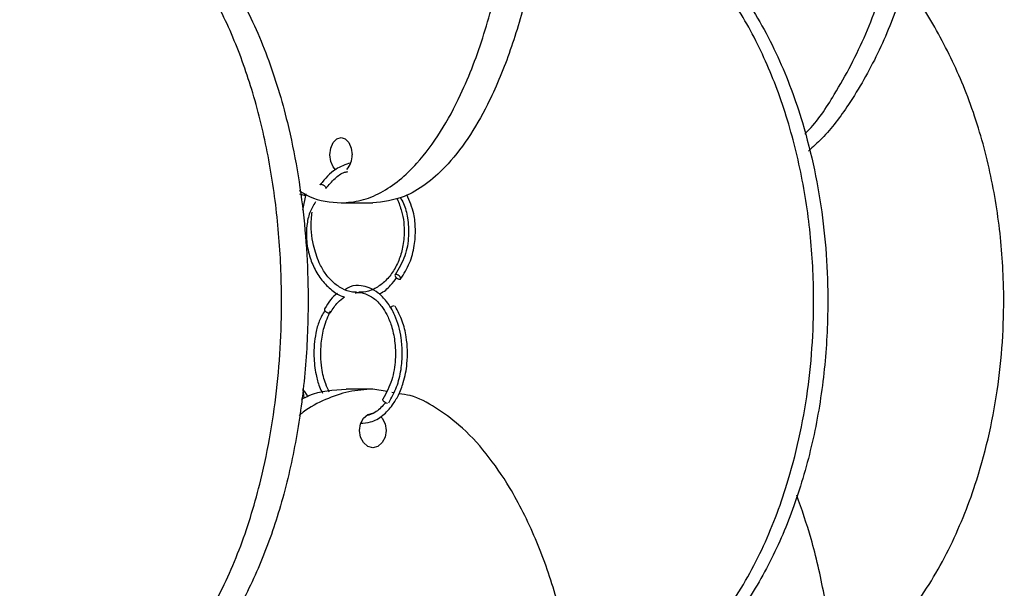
# Model space of a CAD drawing. Header units: millimetres. Extents: x 331 to 1634, y 417 to 1709.
# Tile 45 of 142: x 699 to 771, y 745 to 786. Entities that reach past the tile are written whole.
import ezdxf

# ---------------------------------------------------------------- set-up
doc = ezdxf.new("R2010")
doc.units = ezdxf.units.MM

msp = doc.modelspace()

# ---------------------------------------------------------------- linework, layer by layer
at = {"color": 7, "linetype": 'Continuous', "lineweight": 25}
for p, q in [((719.969, 773.108), (719.548, 773.218)), ((719.998, 773.248), (719.747, 772.063)), ((722.548, 772.578), (724.846, 772.578)), ((719.782, 759.041), (719.842, 758.426)), ((724.854, 759.078), (722.926, 759.078)), ((725.888, 758.897), (724.854, 759.078)), ((726.369, 758.813), (726.229, 758.838))]:
    msp.add_line(p, q, dxfattribs=at)
at = {"color": 7, "linetype": 'Continuous', "lineweight": 25, "flags": 128}
for points in [[(722.149, 774.993), (721.98, 775.194), (721.806, 775.599), (721.744, 776.078), (721.806, 776.556), (721.98, 776.962), (722.24, 777.233), (722.548, 777.328), (722.855, 777.233), (723.116, 776.962), (723.29, 776.556), (723.351, 776.078), (723.351, 776.078)], [(726.807, 767.042), (726.859, 767.057), (726.883, 767.096), (726.874, 767.154), (726.835, 767.222), (726.77, 767.289), (726.691, 767.346), (726.609, 767.383), (726.536, 767.396), (726.484, 767.381), (726.461, 767.342), (726.469, 767.284), (726.509, 767.216), (726.573, 767.149), (726.652, 767.092), (726.734, 767.055), (726.807, 767.042)], [(725.913, 758.042), (725.832, 758.057), (725.746, 758.096), (725.668, 758.154), (725.61, 758.222), (725.581, 758.289), (725.585, 758.346), (725.594, 758.36)], [(723.896, 756.078), (723.969, 756.556), (724.177, 756.962), (724.488, 757.233), (724.854, 757.328), (724.91, 757.326)], [(725.407, 757.098), (725.531, 756.962), (725.739, 756.556), (725.812, 756.078), (725.739, 755.599), (725.531, 755.194), (725.22, 754.923), (724.854, 754.828), (724.488, 754.923), (724.177, 755.194), (723.969, 755.599), (723.896, 756.078), (723.896, 756.078)]]:
    msp.add_lwpolyline(points, dxfattribs=at)
at = {"color": 7, "linetype": 'Continuous', "lineweight": 25}
for centre, radius, start, end in [((721.893, 776.001), 1.461, 317.3449, 3.00891), ((726.416, 764.713), 0.401, 93.33917, 138.43371)]:
    msp.add_arc(centre, radius, start, end, dxfattribs=at)
for points, knots in [([(722.548, 772.578), (723.036, 772.617), (724.013, 772.694), (725.443, 773.288), (726.801, 774.205), (728.288, 775.634), (729.809, 777.689), (731.489, 780.81), (732.998, 784.792), (734.366, 790.189), (735.263, 796.507), (735.488, 802.848), (735.216, 808.407), (734.645, 813.135), (733.74, 817.617), (732.507, 821.774), (731.073, 825.201), (729.485, 827.952), (727.956, 829.897), (726.383, 831.279), (724.632, 832.329), (723.316, 832.486), (722.548, 832.578)], [0, 0, 0, 0, 0.0287324, 0.0574768, 0.0865624, 0.1156695, 0.160081, 0.2045635, 0.2692848, 0.3341101, 0.4235075, 0.5129719, 0.5735152, 0.6342289, 0.6947006, 0.750912, 0.8070511, 0.8487904, 0.8904698, 0.9227172, 0.9549322, 1, 1, 1, 1]), ([(724.846, 832.578), (725.334, 832.539), (726.311, 832.461), (727.741, 831.868), (729.099, 830.95), (730.586, 829.521), (732.107, 827.467), (733.787, 824.345), (735.296, 820.363), (736.664, 814.966), (737.562, 808.649), (737.786, 802.308), (737.515, 796.748), (736.943, 792.02), (736.038, 787.538), (734.805, 783.382), (733.371, 779.955), (731.783, 777.204), (730.254, 775.258), (728.681, 773.876), (726.93, 772.827), (725.614, 772.669), (724.846, 772.578)], [0, 0, 0, 0, 0.028732, 0.057477, 0.086562, 0.11567, 0.160081, 0.204563, 0.269285, 0.33411, 0.423508, 0.512972, 0.573515, 0.634229, 0.694701, 0.750912, 0.807051, 0.84879, 0.89047, 0.922717, 0.954932, 1, 1, 1, 1]), ([(756.194, 777.58), (756.252, 777.637), (757.086, 778.454), (758.655, 780.855), (760.734, 784.778), (762.562, 790.194), (763.777, 796.505), (764.078, 802.848), (763.712, 808.407), (762.943, 813.135), (761.722, 817.617), (760.061, 821.774), (758.13, 825.201), (755.99, 827.952), (753.93, 829.897), (751.811, 831.279), (749.452, 832.329), (747.678, 832.486), (746.644, 832.578)], [0, 0, 0, 0, 0.003948, 0.056699, 0.133452, 0.210327, 0.316343, 0.422438, 0.494236, 0.566235, 0.637948, 0.704609, 0.771184, 0.820682, 0.870109, 0.908351, 0.946554, 1, 1, 1, 1]), ([(748.144, 832.578), (748.802, 832.539), (750.118, 832.461), (752.045, 831.868), (753.874, 830.95), (755.877, 829.521), (757.927, 827.467), (760.19, 824.345), (762.223, 820.363), (764.066, 814.966), (765.276, 808.649), (765.578, 802.308), (765.212, 796.748), (764.443, 792.019), (763.221, 787.54), (761.566, 783.375), (759.614, 779.977), (757.878, 777.617), (756.788, 776.644), (756.454, 776.347)], [0, 0, 0, 0, 0.033132, 0.066279, 0.099818, 0.133383, 0.184595, 0.235889, 0.310522, 0.385274, 0.488362, 0.591526, 0.661341, 0.731352, 0.801084, 0.865903, 0.930639, 0.97877, 1, 1, 1, 1]), ([(701.107, 795.232), (700.559, 795.074), (699.442, 794.752), (697.846, 793.821), (696.083, 792.408), (694.263, 790.351), (692.271, 787.248), (690.463, 783.255), (688.838, 777.891), (687.755, 771.551), (687.471, 764.454), (687.821, 759.073), (688.359, 756.19), (688.468, 755.604)], [0, 0, 0, 0, 0.046429, 0.094776, 0.144162, 0.217767, 0.293455, 0.400753, 0.511017, 0.659087, 0.811396, 0.961681, 1, 1, 1, 1]), ([(702.909, 735.45), (703.491, 735.488), (704.655, 735.566), (706.359, 736.16), (707.977, 737.077), (709.749, 738.506), (711.562, 740.56), (713.564, 743.682), (715.362, 747.664), (716.993, 753.061), (718.063, 759.378), (718.33, 765.72), (718.006, 771.279), (717.326, 776.007), (716.246, 780.489), (714.777, 784.646), (713.068, 788.073), (711.176, 790.824), (709.354, 792.769), (707.479, 794.151), (705.392, 795.201), (703.824, 795.358), (702.909, 795.45)], [0, 0, 0, 0, 0.028732, 0.057477, 0.086562, 0.11567, 0.160081, 0.204563, 0.269285, 0.33411, 0.423508, 0.512972, 0.573515, 0.634229, 0.694701, 0.750912, 0.807051, 0.84879, 0.89047, 0.922717, 0.954932, 1, 1, 1, 1]), ([(704.837, 795.45), (705.419, 795.411), (706.583, 795.333), (708.287, 794.739), (709.905, 793.822), (711.677, 792.393), (713.491, 790.339), (715.492, 787.217), (717.291, 783.235), (718.921, 777.838), (719.991, 771.521), (720.258, 765.18), (719.935, 759.62), (719.254, 754.892), (718.175, 750.41), (716.706, 746.254), (714.997, 742.826), (713.104, 740.076), (711.282, 738.13), (709.408, 736.748), (707.321, 735.699), (705.752, 735.541), (704.837, 735.45)], [0, 0, 0, 0, 0.0287324, 0.0574768, 0.0865624, 0.1156695, 0.160081, 0.2045635, 0.2692848, 0.3341101, 0.4235075, 0.5129719, 0.5735152, 0.6342289, 0.6947006, 0.750912, 0.8070511, 0.8487904, 0.8904698, 0.9227172, 0.9549322, 1, 1, 1, 1]), ([(739.781, 735.609), (739.912, 735.62), (740.756, 735.687), (742.273, 736.176), (744.261, 737.073), (746.433, 738.508), (748.658, 740.56), (751.114, 743.682), (753.319, 747.664), (755.319, 753.061), (756.632, 759.378), (756.96, 765.72), (756.563, 771.279), (755.728, 776.007), (754.404, 780.489), (752.602, 784.646), (750.505, 788.073), (748.184, 790.824), (745.949, 792.769), (743.649, 794.151), (741.089, 795.201), (739.165, 795.358), (738.043, 795.45)], [0, 0, 0, 0, 0.0054326, 0.0348666, 0.0646499, 0.0944552, 0.1399321, 0.1854817, 0.2517557, 0.318136, 0.409678, 0.5012885, 0.5632842, 0.6254544, 0.6873767, 0.7449366, 0.8024224, 0.845163, 0.8878422, 0.9208632, 0.953851, 1, 1, 1, 1]), ([(739.069, 795.45), (739.783, 795.411), (741.211, 795.333), (743.301, 794.739), (745.286, 793.822), (747.46, 792.393), (749.684, 790.339), (752.14, 787.217), (754.345, 783.235), (756.345, 777.838), (757.658, 771.521), (757.986, 765.18), (757.589, 759.62), (756.754, 754.892), (755.43, 750.41), (753.628, 746.254), (751.531, 742.826), (749.21, 740.076), (746.975, 738.128), (744.675, 736.753), (742.347, 735.776), (740.667, 735.629), (739.789, 735.552)], [0, 0, 0, 0, 0.029016, 0.058043, 0.087415, 0.116809, 0.161658, 0.206579, 0.271939, 0.337403, 0.427681, 0.518027, 0.579167, 0.640479, 0.701547, 0.758312, 0.815004, 0.857155, 0.899245, 0.93181, 0.964343, 1, 1, 1, 1]), ([(758.479, 737.901), (758.715, 738.042), (759.96, 738.784), (761.912, 740.579), (764.541, 743.674), (766.882, 747.666), (769.013, 753.06), (770.409, 759.379), (770.757, 765.719), (770.336, 771.28), (769.444, 776.005), (768.047, 780.497), (766.088, 784.618), (764.516, 787.283), (763.455, 788.446), (763.394, 788.513)], [0, 0, 0, 0, 0.014778, 0.077752, 0.140826, 0.232599, 0.324519, 0.451281, 0.578138, 0.663986, 0.750076, 0.835822, 0.915528, 0.995131, 1, 1, 1, 1]), ([(723.238, 775.478), (722.868, 775.355), (722.033, 775.08), (721.393, 774.33), (721.037, 773.913)], [0, 0, 0, 0, 0.443534, 1, 1, 1, 1]), ([(721.444, 773.623), (721.658, 773.878), (722.064, 774.36), (722.626, 774.786), (722.962, 774.844), (723.041, 774.858)], [0, 0, 0, 0, 0.462285, 0.873494, 1, 1, 1, 1]), ([(721.031, 773.901), (721.031, 773.902), (721.033, 773.917), (721.054, 773.932), (721.085, 773.934), (721.098, 773.936)], [0, 0, 0, 0, 0.040593, 0.576398, 1, 1, 1, 1]), ([(721.098, 773.936), (721.114, 773.934), (721.151, 773.93), (721.216, 773.905), (721.285, 773.866), (721.347, 773.819), (721.402, 773.764), (721.438, 773.711), (721.454, 773.671), (721.452, 773.654), (721.451, 773.65)], [0, 0, 0, 0, 0.12124, 0.274593, 0.395825, 0.529515, 0.670433, 0.811352, 0.945042, 1, 1, 1, 1]), ([(719.501, 773.493), (719.756, 773.334), (720.724, 772.73), (721.775, 772.642), (722.548, 772.578)], [0, 0, 0, 0, 0.263737, 1, 1, 1, 1]), ([(726.829, 772.99), (726.919, 772.847), (727.191, 772.415), (727.409, 771.434), (727.494, 770.136), (727.237, 768.64), (726.737, 767.81), (726.472, 767.37)], [0, 0, 0, 0, 0.089846, 0.271173, 0.483406, 0.726388, 1, 1, 1, 1]), ([(726.871, 767.068), (727.108, 767.443), (727.561, 768.162), (727.899, 769.445), (727.975, 770.656), (727.849, 771.943), (727.514, 772.715), (727.318, 773.164)], [0, 0, 0, 0, 0.220245, 0.421994, 0.605354, 0.770348, 1, 1, 1, 1]), ([(720.694, 772.662), (720.543, 772.411), (720.227, 771.886), (720.057, 770.979), (720.008, 769.959), (720.179, 768.903), (720.578, 767.835), (721.139, 766.933), (721.864, 766.24), (722.442, 765.847), (722.773, 765.776), (722.803, 765.77)], [0, 0, 0, 0, 0.10263, 0.214407, 0.310348, 0.455761, 0.584537, 0.71667, 0.851282, 0.986225, 1, 1, 1, 1]), ([(726.625, 772.872), (726.742, 772.579), (727.053, 771.802), (727.182, 770.517), (727.029, 769.257), (726.707, 768.267), (726.241, 767.43), (725.634, 766.754), (724.927, 766.299), (724.312, 766.08), (723.945, 766.102), (723.839, 766.108)], [0, 0, 0, 0, 0.103893, 0.27622, 0.398253, 0.506477, 0.617184, 0.729598, 0.841896, 0.95407, 1, 1, 1, 1]), ([(723.681, 766.111), (723.58, 766.109), (723.219, 766.102), (722.619, 766.346), (721.944, 766.807), (721.386, 767.454), (720.891, 768.331), (720.461, 769.675), (720.336, 770.962), (720.428, 771.746), (720.446, 771.904)], [0, 0, 0, 0, 0.050005, 0.179051, 0.305665, 0.424773, 0.540592, 0.707095, 0.940869, 1, 1, 1, 1]), ([(726.009, 758.081), (726.217, 758.455), (726.616, 759.17), (726.926, 760.445), (727.02, 761.653), (726.919, 763.016), (726.548, 764.345), (725.921, 765.413), (725.276, 766.068), (724.635, 766.441), (723.948, 766.6), (723.34, 766.599), (722.966, 766.377), (722.84, 766.302)], [0, 0, 0, 0, 0.110542, 0.211769, 0.303754, 0.386519, 0.523981, 0.629434, 0.713358, 0.793383, 0.862152, 0.95366, 1, 1, 1, 1]), ([(725.309, 765.983), (725.335, 765.993), (725.644, 766.115), (726.094, 766.505), (726.439, 766.962), (726.578, 767.146)], [0, 0, 0, 0, 0.051353, 0.617995, 1, 1, 1, 1]), ([(722.304, 766.022), (722.297, 766.018), (721.918, 765.822), (721.635, 765.352), (721.356, 764.89)], [0, 0, 0, 0, 0.0175496, 1, 1, 1, 1]), ([(721.791, 764.645), (721.957, 764.904), (722.256, 765.374), (722.634, 765.647), (722.803, 765.77)], [0, 0, 0, 0, 0.55113, 1, 1, 1, 1]), ([(723.606, 766.046), (723.635, 766.057), (723.869, 766.14), (724.321, 766.009), (724.942, 765.707), (725.466, 765.164), (725.901, 764.468), (726.24, 763.637), (726.484, 762.527), (726.524, 761.171), (726.278, 759.646), (725.828, 758.802), (725.591, 758.357)], [0, 0, 0, 0, 0.013769, 0.110273, 0.206366, 0.313127, 0.387535, 0.478025, 0.584589, 0.707172, 0.845674, 1, 1, 1, 1]), ([(723.945, 756.602), (724.196, 756.613), (724.763, 756.639), (725.574, 757.112), (726.248, 757.825), (726.743, 758.655), (727.13, 759.652), (727.414, 761.092), (727.361, 762.654), (727.015, 764.077), (726.665, 764.735), (726.479, 765.083)], [0, 0, 0, 0, 0.09392, 0.21238, 0.32109, 0.402397, 0.493047, 0.613419, 0.780975, 0.884132, 1, 1, 1, 1]), ([(721.368, 764.784), (721.225, 764.534), (720.947, 764.05), (720.643, 762.931), (720.527, 761.578), (720.691, 760.253), (720.923, 759.347), (721.128, 758.933), (721.205, 758.777)], [0, 0, 0, 0, 0.156989, 0.304118, 0.563895, 0.767722, 0.912524, 1, 1, 1, 1]), ([(721.699, 758.864), (721.608, 759.054), (721.361, 759.573), (721.078, 760.774), (721.048, 762.209), (721.302, 763.65), (721.613, 764.366), (721.779, 764.751)], [0, 0, 0, 0, 0.112023, 0.304443, 0.592169, 0.780583, 1, 1, 1, 1]), ([(721.366, 764.902), (721.365, 764.902), (721.352, 764.894), (721.346, 764.865), (721.346, 764.825), (721.364, 764.796), (721.371, 764.784)], [0, 0, 0, 0, 0.031679, 0.370178, 0.743466, 1, 1, 1, 1]), ([(724.854, 759.078), (724.272, 759.04), (723.106, 758.965), (721.411, 758.353), (720.204, 757.734), (719.608, 757.244), (719.509, 757.164)], [0, 0, 0, 0, 0.311328, 0.622785, 0.93794, 1, 1, 1, 1]), ([(719.681, 758.349), (719.858, 758.438), (720.887, 758.96), (722.002, 759.024), (722.926, 759.078)], [0, 0, 0, 0, 0.171765, 1, 1, 1, 1]), ([(719.773, 759.133), (719.814, 759.036), (719.904, 758.826), (720.058, 758.659), (720.141, 758.569)], [0, 0, 0, 0, 0.462683, 1, 1, 1, 1]), ([(727.013, 699.414), (727.44, 699.54), (728.442, 699.834), (729.921, 700.714), (731.695, 702.13), (733.507, 704.19), (735.509, 707.31), (737.308, 711.292), (738.938, 716.689), (740.008, 723.007), (740.275, 729.348), (739.952, 734.907), (739.271, 739.635), (738.192, 744.117), (736.722, 748.274), (735.014, 751.702), (733.121, 754.45), (731.3, 756.405), (729.421, 757.759), (727.947, 758.585), (727.023, 758.71), (726.75, 758.747)], [0, 0, 0, 0, 0.023139, 0.054327, 0.085538, 0.133159, 0.180856, 0.250255, 0.319765, 0.415623, 0.511553, 0.576472, 0.641574, 0.706416, 0.76669, 0.826886, 0.871642, 0.916334, 0.950912, 0.985455, 1, 1, 1, 1]), ([(725.769, 758.086), (725.554, 757.844), (725.127, 757.365), (724.622, 757.207), (724.372, 757.129)], [0, 0, 0, 0, 0.504673, 1, 1, 1, 1]), ([(751.315, 699.946), (751.63, 700.198), (752.303, 700.735), (753.416, 702.142), (754.602, 704.186), (755.908, 707.311), (757.081, 711.292), (758.145, 716.689), (758.844, 723.006), (759.018, 729.348), (758.807, 734.907), (758.364, 739.638), (757.653, 744.109), (756.765, 748.095), (755.976, 750.344), (755.614, 751.376)], [0, 0, 0, 0, 0.034786, 0.074247, 0.134455, 0.19476, 0.282503, 0.370386, 0.491582, 0.612869, 0.694947, 0.777257, 0.859238, 0.935444, 1, 1, 1, 1])]:
    msp.add_open_spline(points, degree=3, knots=knots, dxfattribs=at)
at = {"color": 1, "linetype": 'Continuous', "lineweight": 25}
for points, knots in [([(721.451, 773.65), (721.451, 773.643), (721.452, 773.631), (721.443, 773.625), (721.438, 773.622)], [0, 0, 0, 0, 0.534192, 1, 1, 1, 1]), ([(721.371, 764.784), (721.374, 764.777), (721.385, 764.753), (721.427, 764.71), (721.487, 764.664), (721.558, 764.627), (721.629, 764.604), (721.695, 764.597), (721.748, 764.606), (721.78, 764.622), (721.787, 764.639), (721.787, 764.641)], [0, 0, 0, 0, 0.048413, 0.187523, 0.319499, 0.439175, 0.59056, 0.710245, 0.829929, 0.981315, 1, 1, 1, 1])]:
    msp.add_open_spline(points, degree=3, knots=knots, dxfattribs=at)

doc.saveas('drawing.dxf')
